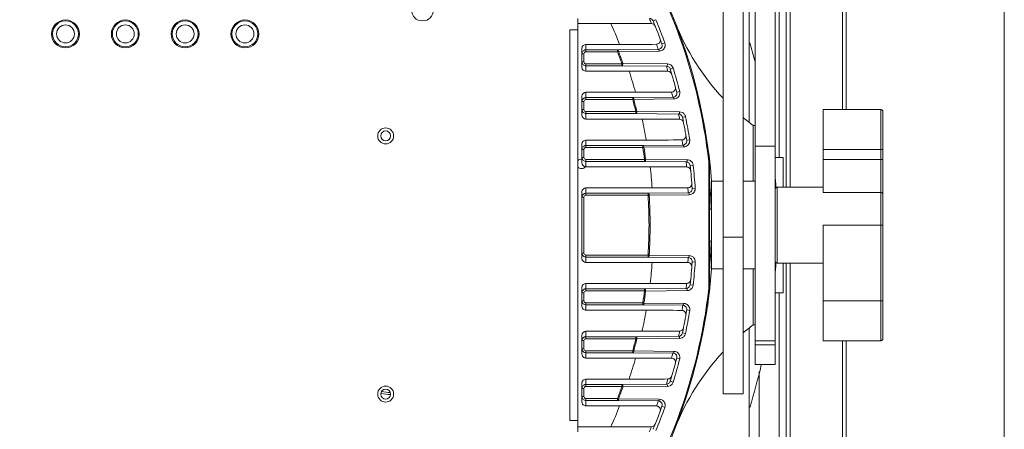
# Model space of a CAD drawing. Header units: millimetres. Extents: x 29170 to 33192, y 579 to 3108.
# Tile 9 of 256: x 29349 to 29596, y 728 to 831. Entities that reach past the tile are written whole.
import ezdxf

# ---------------------------------------------------------------- set-up
doc = ezdxf.new("R2010")
doc.units = ezdxf.units.MM
doc.layers.add('细实线', color=7, linetype='Continuous', lineweight=13)

msp = doc.modelspace()

# ---------------------------------------------------------------- linework, layer by layer
at = {"layer": '细实线'}
for p, q in [((29556.252, 807.963), (29556.252, 904.715)), ((29531.918, 804.812), (29531.918, 875.863)), ((29533.418, 743.964), (29533.418, 868.963)), ((29538.418, 743.964), (29538.418, 868.426)), ((29530.418, 862.792), (29530.418, 736.62)), ((29555.32, 807.963), (29555.32, 862.574)), ((29539.418, 795.963), (29539.418, 858.463)), ((29541.181, 858.463), (29541.181, 788.463)), ((29542.181, 858.463), (29542.181, 788.463)), ((29595.896, 702.688), (29595.896, 855.238)), ((29525.418, 736.62), (29525.418, 841.922)), ((29488.918, 727.117), (29488.918, 830.809)), ((29507.814, 830.206), (29508.522, 830.497)), ((29486.918, 827.963), (29488.918, 827.963)), ((29486.918, 827.963), (29486.918, 729.963)), ((29497.202, 829.601), (29488.918, 829.601)), ((29489.955, 818.601), (29489.955, 823.324)), ((29490.955, 824.324), (29499.388, 824.324)), ((29490.955, 822.471), (29490.955, 824.324)), ((29490.955, 822.971), (29498.881, 822.971)), ((29490.955, 822.471), (29498.88, 822.471)), ((29498.881, 822.971), (29509.096, 823.077)), ((29498.881, 822.971), (29498.881, 822.471)), ((29498.881, 822.471), (29499.129, 822.564)), ((29499.13, 822.564), (29509.346, 822.663)), ((29510.029, 824.435), (29510.749, 824.693)), ((29489.955, 821.971), (29490.455, 821.971)), ((29489.955, 819.954), (29490.455, 819.954)), ((29490.455, 819.954), (29490.455, 821.971)), ((29499.968, 819.454), (29490.955, 819.454)), ((29490.955, 817.601), (29490.955, 819.454)), ((29499.969, 818.954), (29490.955, 818.954)), ((29501.796, 817.601), (29490.955, 817.601)), ((29500.219, 819.541), (29499.969, 819.454)), ((29499.969, 819.454), (29499.969, 818.954)), ((29511.155, 818.839), (29499.969, 818.954)), ((29511.408, 819.418), (29500.22, 819.539)), ((29512.115, 818.117), (29512.848, 818.339)), ((29489.955, 806.601), (29489.955, 811.324)), ((29490.955, 812.324), (29503.376, 812.324)), ((29490.955, 810.471), (29490.955, 812.324)), ((29490.955, 810.971), (29502.7, 810.971)), ((29490.955, 810.471), (29502.698, 810.471)), ((29502.7, 810.971), (29512.762, 811.078)), ((29502.7, 810.971), (29502.7, 810.471)), ((29502.7, 810.471), (29502.956, 810.539)), ((29502.956, 810.538), (29513.019, 810.641)), ((29513.725, 812.346), (29514.467, 812.535)), ((29489.955, 809.971), (29490.455, 809.971)), ((29489.955, 807.954), (29490.455, 807.954)), ((29490.455, 807.954), (29490.455, 809.971)), ((29564.918, 807.963), (29550.418, 807.963)), ((29550.418, 795.417), (29550.418, 807.963)), ((29564.918, 807.963), (29564.918, 749.963)), ((29503.452, 807.454), (29490.955, 807.454)), ((29490.955, 805.601), (29490.955, 807.454)), ((29503.453, 806.954), (29490.955, 806.954)), ((29505.047, 805.601), (29490.955, 805.601)), ((29503.711, 807.515), (29503.453, 807.454)), ((29503.453, 807.454), (29503.453, 806.954)), ((29514.195, 806.84), (29503.453, 806.954)), ((29514.454, 807.396), (29503.711, 807.514)), ((29515.177, 806.027), (29515.927, 806.181)), ((29565.418, 807.463), (29565.418, 750.462)), ((29533.418, 803.963), (29532.918, 803.963)), ((29532.918, 803.963), (29532.918, 789.963)), ((29490.955, 800.324), (29506.072, 800.324)), ((29490.955, 798.471), (29490.955, 800.324)), ((29516.228, 800.256), (29516.984, 800.377)), ((29489.955, 795.954), (29489.955, 799.324)), ((29489.955, 797.971), (29490.455, 797.971)), ((29490.455, 795.954), (29490.455, 797.971)), ((29490.955, 798.971), (29505.229, 798.971)), ((29490.955, 798.471), (29505.227, 798.471)), ((29505.229, 798.971), (29515.244, 799.079)), ((29505.229, 798.971), (29505.229, 798.471)), ((29505.229, 798.471), (29505.49, 798.513)), ((29505.49, 798.513), (29515.506, 798.618)), ((29533.418, 798.766), (29538.418, 798.766)), ((29550.418, 797.963), (29565.418, 797.963)), ((29489.955, 795.954), (29490.455, 795.954)), ((29489.955, 795.954), (29489.955, 794.636)), ((29505.67, 795.454), (29490.955, 795.454)), ((29490.955, 793.601), (29490.955, 795.454)), ((29505.934, 795.489), (29505.672, 795.454)), ((29505.672, 795.454), (29505.672, 794.954)), ((29516.352, 795.374), (29505.935, 795.489)), ((29521.918, 795.666), (29521.918, 762.259)), ((29540.418, 795.963), (29538.418, 795.963)), ((29540.418, 795.963), (29540.418, 788.463)), ((29565.418, 795.417), (29550.418, 795.417)), ((29550.418, 787.19), (29550.418, 795.417)), ((29505.672, 794.954), (29490.955, 794.954)), ((29507.058, 793.601), (29490.955, 793.601)), ((29516.089, 794.842), (29505.672, 794.954)), ((29517.085, 793.938), (29517.845, 794.023)), ((29521.776, 794.86), (29521.776, 763.066)), ((29490.955, 788.324), (29507.56, 788.324)), ((29490.955, 786.471), (29490.955, 788.324)), ((29517.604, 788.167), (29518.367, 788.219)), ((29525.418, 789.963), (29522.418, 789.963)), ((29522.418, 767.963), (29522.418, 789.963)), ((29533.418, 789.963), (29530.418, 789.963)), ((29550.418, 788.463), (29538.918, 788.463)), ((29538.918, 769.463), (29538.918, 788.463)), ((29489.955, 770.601), (29489.955, 787.324)), ((29489.955, 785.971), (29490.455, 785.971)), ((29490.455, 771.954), (29490.455, 785.971)), ((29490.955, 786.971), (29506.547, 786.971)), ((29490.955, 786.471), (29506.547, 786.471)), ((29506.547, 786.971), (29516.607, 787.081)), ((29506.547, 786.971), (29506.547, 786.471)), ((29506.547, 786.471), (29506.811, 786.487)), ((29506.811, 786.487), (29516.872, 786.596)), ((29564.918, 787.19), (29550.418, 787.19)), ((29522.418, 782.963), (29521.918, 782.963)), ((29522.418, 782.963), (29521.918, 782.963)), ((29565.418, 778.963), (29550.418, 778.963)), ((29550.418, 778.963), (29550.418, 749.963)), ((29525.418, 775.909), (29530.418, 775.909)), ((29522.418, 774.963), (29521.918, 774.963)), ((29522.418, 774.963), (29521.918, 774.963)), ((29489.955, 771.954), (29490.455, 771.954)), ((29506.547, 771.454), (29490.955, 771.454)), ((29490.955, 769.601), (29490.955, 771.454)), ((29506.547, 770.954), (29490.955, 770.954)), ((29506.811, 771.438), (29506.547, 771.454)), ((29506.547, 771.454), (29506.547, 770.954)), ((29516.607, 770.845), (29506.547, 770.954)), ((29516.872, 771.329), (29506.811, 771.438)), ((29490.955, 769.601), (29507.567, 769.601)), ((29517.604, 769.759), (29518.367, 769.706)), ((29550.418, 769.463), (29538.918, 769.463)), ((29550.418, 769.463), (29538.918, 769.463)), ((29540.418, 769.463), (29540.418, 761.963)), ((29541.181, 769.463), (29541.181, 699.463)), ((29542.181, 769.463), (29542.181, 699.463)), ((29525.418, 767.963), (29522.418, 767.963)), ((29533.418, 767.963), (29530.418, 767.963)), ((29532.918, 767.963), (29532.918, 753.963)), ((29489.955, 758.601), (29489.955, 763.324)), ((29507.051, 764.324), (29490.955, 764.324)), ((29490.955, 762.471), (29490.955, 764.324)), ((29517.085, 763.988), (29517.845, 763.903)), ((29489.955, 761.971), (29490.455, 761.971)), ((29490.455, 759.954), (29490.455, 761.971)), ((29490.955, 762.971), (29505.672, 762.971)), ((29490.955, 762.471), (29505.67, 762.471)), ((29505.672, 762.971), (29516.089, 763.084)), ((29505.672, 762.971), (29505.672, 762.471)), ((29505.672, 762.471), (29505.934, 762.436)), ((29505.935, 762.436), (29516.352, 762.552)), ((29521.776, 763.066), (29521.836, 762.708)), ((29540.418, 761.963), (29538.418, 761.963)), ((29539.418, 699.463), (29539.418, 761.963)), ((29489.955, 759.954), (29490.455, 759.954)), ((29505.226, 759.454), (29490.955, 759.454)), ((29490.955, 757.601), (29490.955, 759.454)), ((29505.229, 758.954), (29490.955, 758.954)), ((29505.49, 759.412), (29505.229, 759.454)), ((29505.229, 759.454), (29505.229, 758.954)), ((29515.244, 758.846), (29505.229, 758.954)), ((29515.506, 759.307), (29505.49, 759.413)), ((29550.418, 759.963), (29565.418, 759.963)), ((29490.955, 757.601), (29506.079, 757.601)), ((29516.228, 757.669), (29516.984, 757.548)), ((29533.418, 753.963), (29532.918, 753.963)), ((29489.955, 746.601), (29489.955, 751.324)), ((29505.039, 752.324), (29490.955, 752.324)), ((29490.955, 750.471), (29490.955, 752.324)), ((29490.955, 750.971), (29503.453, 750.971)), ((29503.453, 750.971), (29514.195, 751.085)), ((29503.453, 750.971), (29503.453, 750.471)), ((29515.177, 751.898), (29515.927, 751.745)), ((29531.918, 681.013), (29531.918, 753.113)), ((29489.955, 749.971), (29490.455, 749.971)), ((29490.455, 747.954), (29490.455, 749.971)), ((29490.955, 750.471), (29503.451, 750.471)), ((29503.453, 750.471), (29503.711, 750.41)), ((29503.711, 750.411), (29514.454, 750.529)), ((29538.418, 749.909), (29533.418, 749.909)), ((29538.418, 748.963), (29533.418, 748.963)), ((29550.418, 749.963), (29564.918, 749.963)), ((29555.32, 695.351), (29555.32, 749.963)), ((29556.252, 653.21), (29556.252, 749.963)), ((29489.955, 747.954), (29490.455, 747.954)), ((29502.691, 747.454), (29490.955, 747.454)), ((29490.955, 745.601), (29490.955, 747.454)), ((29502.7, 746.954), (29490.955, 746.954)), ((29502.956, 747.387), (29502.7, 747.454)), ((29502.7, 747.454), (29502.7, 746.954)), ((29512.762, 746.847), (29502.7, 746.954)), ((29513.019, 747.285), (29502.956, 747.387)), ((29490.955, 745.601), (29503.384, 745.601)), ((29513.725, 745.58), (29514.467, 745.39)), ((29538.418, 743.963), (29533.418, 743.963)), ((29534.418, 699.463), (29534.418, 742.266)), ((29489.955, 734.601), (29489.955, 739.324)), ((29501.788, 740.324), (29490.955, 740.324)), ((29490.955, 738.471), (29490.955, 740.324)), ((29490.955, 738.971), (29499.969, 738.971)), ((29490.955, 738.471), (29499.968, 738.471)), ((29499.969, 738.971), (29511.155, 739.087)), ((29499.969, 738.971), (29499.969, 738.471)), ((29499.969, 738.471), (29500.219, 738.385)), ((29500.22, 738.386), (29511.408, 738.507)), ((29512.115, 739.809), (29512.848, 739.587)), ((29489.955, 737.971), (29490.455, 737.971)), ((29490.455, 735.954), (29490.455, 737.971)), ((29530.418, 736.62), (29525.418, 736.62)), ((29489.955, 735.954), (29490.455, 735.954)), ((29498.86, 735.454), (29490.955, 735.454)), ((29490.955, 733.601), (29490.955, 735.454)), ((29498.881, 734.954), (29490.955, 734.954)), ((29490.955, 733.601), (29499.397, 733.601)), ((29499.129, 735.361), (29498.881, 735.454)), ((29498.881, 735.454), (29498.881, 734.954)), ((29509.096, 734.849), (29498.881, 734.954)), ((29509.346, 735.262), (29499.13, 735.362)), ((29510.029, 733.49), (29510.749, 733.232)), ((29486.918, 729.963), (29488.918, 729.963)), ((29488.918, 728.324), (29497.193, 728.324))]:
    msp.add_line(p, q, dxfattribs=at)
for points in [[(29565.418, 807.463), (29565.386, 807.639), (29565.293, 807.793), (29565.152, 807.905), (29564.98, 807.959), (29564.918, 807.963)], [(29564.918, 749.963), (29564.98, 749.967), (29565.152, 750.021), (29565.293, 750.132), (29565.386, 750.286), (29565.418, 750.463)]]:
    msp.add_lwpolyline(points, dxfattribs=at)
for centre, radius in [((29449.945, 832.983), 2.75), ((29360.418, 826.963), 3.5), ((29360.418, 826.963), 3.25), ((29375.418, 826.963), 3.5), ((29375.418, 826.963), 3.25), ((29390.418, 826.963), 3.5), ((29390.418, 826.963), 3.25), ((29405.418, 826.963), 3.5), ((29405.418, 826.963), 3.25), ((29360.418, 826.963), 2.25), ((29375.418, 826.963), 2.25), ((29390.418, 826.963), 2.25), ((29405.418, 826.963), 2.25), ((29440.718, 801.363), 2), ((29440.718, 801.363), 1.25), ((29440.718, 736.563), 2), ((29440.718, 736.563), 1.25)]:
    msp.add_circle(centre, radius, dxfattribs=at)
for centre, radius, start, end in [((29382.918, 778.963), 140, 4.5118, 175.47238), ((29382.918, 778.963), 139.765, 6.53108, 34.29584), ((29382.917, 779.962), 134.001, 21.72814, 22.31271), ((29382.918, 778.963), 135, 19.68417, 22.30784), ((29507.129, 829.925), 1.505, 22.30934, 23.88425), ((29382.918, 778.963), 135.765, 19.68417, 22.30784), ((29569.204, 851.747), 60, 201.34119, 223.04181), ((29406.552, 788.952), 99.346, 20.8576, 24.15233), ((29508.615, 825.36), 1.013, 316.03242, 359.68439), ((29490.955, 821.971), 0.5, 90.00526, 180.00347), ((29490.956, 821.969), 1.002, 103.99638, 116.90037), ((29490.956, 821.967), 1.005, 90.03169, 103.95138), ((29382.918, 778.963), 123.857, 19.08223, 20.56602), ((29382.918, 778.963), 124.122, 19.08141, 20.5654), ((29500.607, 2052.651), 1228.327, 269.943153, 270.374392), ((29382.917, 777.963), 134.001, 19.67407, 20.25331), ((29382.918, 778.963), 156, 15.22508, 17.05773), ((29490.96, 819.955), 1.005, 180.03169, 193.95067), ((29490.955, 819.954), 0.5, 179.99653, 269.99475), ((29490.957, 819.955), 1.002, 193.99567, 206.89886), ((29407.438, 786.485), 99.357, 15.07385, 18.2507), ((29382.917, 779.962), 134.001, 16.2994, 16.86514), ((29511.384, 817.885), 1.534, 49.63906, 64.87342), ((29382.918, 778.963), 135, 14.31678, 16.85979), ((29511.402, 817.9), 1.511, 16.8655, 23.27225), ((29382.918, 778.963), 135.765, 14.31678, 16.85979), ((29490.955, 809.971), 0.5, 90.00526, 180.00347), ((29490.956, 809.969), 1.002, 103.99638, 116.90037), ((29490.956, 809.967), 1.005, 90.03169, 103.95138), ((29382.918, 778.963), 123.857, 13.29928, 14.73799), ((29382.918, 778.963), 124.122, 13.29876, 14.73756), ((29504.575, 1958.226), 1145.902, 269.940043, 270.392789), ((29382.917, 777.963), 134.001, 14.30762, 14.86985), ((29490.96, 807.955), 1.005, 180.03169, 193.95067), ((29490.957, 807.955), 1.002, 193.99567, 206.89886), ((29490.955, 807.954), 0.5, 179.99653, 269.99475), ((29408.052, 784.02), 99.366, 9.4437, 12.54375), ((29382.917, 779.962), 134.001, 11.01757, 11.5708), ((29514.428, 805.863), 1.535, 45.88739, 63.16386), ((29382.918, 778.963), 135, 9.0752, 11.56493), ((29514.446, 805.877), 1.512, 11.57367, 19.28778), ((29382.918, 778.963), 135.765, 9.0752, 11.56493), ((29569.204, 851.747), 60, 229.64882, 232.78798), ((29507.267, 1891.309), 1090.985, 269.93721, 270.407914), ((29382.917, 777.963), 134.001, 9.06684, 9.61792), ((29490.955, 797.971), 0.5, 90.00526, 180.00347), ((29490.956, 797.969), 1.002, 103.99638, 116.90037), ((29490.956, 797.967), 1.005, 90.03169, 103.95138), ((29382.918, 778.963), 123.857, 7.65167, 9.0625), ((29382.918, 778.963), 124.122, 7.65142, 9.06226), ((29382.918, 778.963), 140, 6.52034, 7.80657), ((29489.817, 794.348), 1.2, 83.35519, 140.06274), ((29490.96, 795.955), 1.005, 180.03169, 193.95067), ((29490.957, 795.955), 1.002, 193.99567, 206.89886), ((29490.955, 795.954), 0.5, 179.99653, 269.99475), ((29516.33, 793.849), 1.526, 40.84366, 67.93829), ((29489.817, 794.348), 1.2, 220.24139, 324.4049), ((29408.416, 781.558), 99.374, 3.90437, 6.961), ((29382.917, 779.962), 134.001, 5.82921, 6.37512), ((29516.214, 792.56), 1.013, 25.89205, 67.74654), ((29382.918, 778.963), 135, 3.90937, 6.3687), ((29516.339, 793.854), 1.516, 6.39237, 18.61197), ((29382.918, 778.963), 135.765, 3.90937, 6.3687), ((29390.936, 778.966), 131.482, 1.74818, 4.99751), ((29382.918, 778.963), 156, 3.4887, 4.21237), ((29508.766, 1845.947), 1057.624, 269.934679, 270.419807), ((29382.917, 777.963), 134.001, 3.90172, 4.44661), ((29516.849, 788.117), 1.522, 324.73713, 3.83218), ((29538.918, 787.963), 0.5, 90, 180), ((29490.955, 785.971), 0.5, 90.00526, 180.00347), ((29490.956, 785.969), 1.002, 103.99638, 116.90037), ((29490.956, 785.967), 1.005, 90.03169, 103.95138), ((29382.918, 778.963), 123.857, 356.52438, 3.47562), ((29382.918, 778.963), 124.122, 356.52442, 3.47557), ((29516.849, 788.116), 1.521, 291.77643, 324.78868), ((29390.868, 778.963), 131.55, 355.00328, 358.25093), ((29490.96, 771.955), 1.005, 180.03544, 194.03145), ((29490.957, 771.955), 1.002, 194.07938, 207.00333), ((29490.955, 771.954), 0.5, 179.99604, 269.99523), ((29382.917, 779.963), 134.001, 355.55339, 356.09828), ((29516.847, 769.808), 1.523, 38.01894, 66.28907), ((29516.852, 769.809), 1.519, 356.12499, 38.09045), ((29408.426, 776.637), 99.39, 352.88369, 355.94063), ((29508.768, -287.614), 1057.215, 89.580152, 90.065077), ((29382.918, 778.963), 135, 353.6313, 356.09063), ((29382.918, 778.963), 135.765, 353.6313, 356.09063), ((29538.918, 769.963), 0.5, 180, 270), ((29382.918, 778.963), 156, 355.78763, 356.5113), ((29382.918, 778.963), 140, 214.31294, 355.47232), ((29382.917, 777.963), 134.001, 353.62488, 354.17079), ((29516.214, 765.366), 1.013, 292.22633, 334.13908), ((29516.33, 764.076), 1.525, 293.27239, 334.3144), ((29516.321, 764.078), 1.534, 334.40905, 348.64788), ((29516.372, 764.067), 1.482, 348.64328, 353.62426), ((29490.955, 761.971), 0.5, 90.00526, 180.00347), ((29490.956, 761.969), 1.002, 103.99638, 116.90037), ((29490.956, 761.967), 1.005, 90.03169, 103.95138), ((29382.918, 778.963), 139.765, 325.70416, 353.46892), ((29382.918, 778.963), 123.857, 350.93741, 352.34833), ((29382.918, 778.963), 124.122, 350.9378, 352.34857), ((29382.918, 778.963), 140, 351.57449, 353.47967), ((29490.96, 759.955), 1.005, 180.03169, 193.95067), ((29490.957, 759.955), 1.002, 193.99567, 206.89886), ((29490.955, 759.954), 0.5, 179.99653, 269.99475), ((29382.917, 779.963), 134.001, 350.38208, 350.93316), ((29408.073, 774.179), 99.398, 347.29854, 350.39926), ((29507.27, -332.949), 1090.551, 89.592044, 90.062542), ((29382.918, 778.963), 135, 348.43507, 350.9248), ((29382.918, 778.963), 135.765, 348.43507, 350.9248), ((29569.204, 706.179), 60, 127.21202, 130.35118), ((29490.956, 749.969), 1.002, 103.99638, 116.90037), ((29490.956, 749.967), 1.005, 90.03169, 103.95138), ((29382.917, 777.963), 134.001, 348.4292, 348.98243), ((29514.433, 752.055), 1.527, 294.34341, 319.86919), ((29514.456, 752.046), 1.501, 345.96008, 348.43282), ((29490.955, 749.971), 0.5, 90.00526, 180.00347), ((29382.918, 778.963), 123.857, 345.26113, 346.70068), ((29382.918, 778.963), 124.122, 345.26251, 346.70115), ((29490.96, 747.955), 1.005, 180.03169, 193.95067), ((29490.957, 747.955), 1.002, 193.99567, 206.89886), ((29490.955, 747.954), 0.5, 179.99653, 269.99475), ((29382.917, 779.963), 134.001, 345.13015, 345.69238), ((29569.204, 706.179), 60, 136.95819, 158.65881), ((29407.469, 771.723), 99.408, 341.58747, 344.76539), ((29504.577, -399.82), 1145.422, 89.607169, 90.059702), ((29382.918, 778.963), 135, 343.14021, 345.68322), ((29382.918, 778.963), 135.765, 343.14021, 345.68322), ((29382.918, 778.963), 156, 342.94227, 347.0227), ((29382.918, 778.963), 140, 344.23434, 344.57133), ((29490.955, 737.971), 0.5, 90.00526, 180.00347), ((29490.956, 737.969), 1.002, 103.99638, 116.90037), ((29490.956, 737.967), 1.005, 90.03169, 103.95138), ((29382.918, 778.963), 123.857, 339.43078, 340.91781), ((29382.917, 777.963), 134.001, 343.13486, 343.7006), ((29511.39, 740.03), 1.523, 270.66652, 298.94272), ((29511.385, 740.038), 1.532, 298.95389, 311.93551), ((29441.808, 744.963), 8.5, 254.62244, 271.15222), ((29441.808, 744.963), 8, 255.00003, 270.7663), ((29382.918, 778.963), 124.122, 339.43459, 340.91841), ((29490.96, 735.955), 1.005, 180.03169, 193.95067), ((29490.957, 735.955), 1.002, 193.99567, 206.89886), ((29490.955, 735.954), 0.5, 179.99653, 269.99475), ((29406.597, 769.269), 99.419, 335.67957, 338.9759), ((29500.609, -494.166), 1227.768, 89.625565, 90.056583), ((29382.917, 779.963), 134.001, 339.74669, 340.32593), ((29382.918, 778.963), 135, 337.69216, 340.31583), ((29382.918, 778.963), 135.765, 337.69216, 340.31583), ((29508.616, 732.566), 1.013, 1.12862, 44.33763), ((29382.917, 777.963), 134.001, 337.68729, 338.27186)]:
    msp.add_arc(centre, radius, start, end, dxfattribs=at)
for centre, start_param, end_param in [((29490.955, 823.324), 0, 1.5707963), ((29490.955, 818.601), -4.712389, -3.1415927), ((29490.955, 811.324), 0, 1.5707963), ((29490.955, 806.601), -4.712389, -3.1415927), ((29490.955, 799.324), 0, 1.5707963), ((29490.955, 794.636), -4.712389, -3.3054005), ((29490.955, 794.601), -3.3286025, -3.1415927), ((29490.955, 787.324), 0, 1.5707963), ((29490.955, 770.601), -4.712389, -3.1415927), ((29490.955, 763.324), 0, 1.5707963), ((29490.955, 758.601), 1.5707963, 3.1415927), ((29490.955, 751.324), 0, 1.5707963), ((29490.955, 746.601), 1.5707963, 3.1415927), ((29490.955, 739.324), 0, 1.5707963), ((29490.955, 734.601), 1.5707963, 3.1415927)]:
    msp.add_ellipse(centre, major_axis=(0, 1), ratio=0.9998477, start_param=start_param, end_param=end_param, dxfattribs=at)
for points, knots in [([(29507.814, 830.206), (29507.734, 830.401), (29507.461, 830.722), (29507.065, 830.834), (29506.885, 830.837)], [0, 0, 0, 0, 0.5390537, 1, 1, 1, 1]), ([(29497.202, 829.601), (29498.071, 829.601), (29501.469, 829.599), (29504.868, 829.59), (29507.397, 829.57)], [0, 0, 0, 0, 0.2556489, 1, 1, 1, 1]), ([(29508.329, 828.934), (29508.254, 829.122), (29507.988, 829.449), (29507.588, 829.568), (29507.397, 829.57)], [0, 0, 0, 0, 0.5146288, 1, 1, 1, 1]), ([(29499.129, 822.564), (29499.126, 822.618), (29499.097, 822.771), (29498.991, 822.967), (29498.881, 822.971)], [0, 0, 0, 0, 0.329893, 1, 1, 1, 1]), ([(29509.096, 823.077), (29509.377, 823.081), (29509.837, 823.309), (29510.113, 823.893), (29510.092, 824.261), (29510.029, 824.435)], [0, 0, 0, 0, 0.4481081, 0.7047812, 1, 1, 1, 1]), ([(29509.096, 823.077), (29509.126, 823.076), (29509.29, 823.001), (29509.333, 822.801), (29509.346, 822.663)], [0, 0, 0, 0, 0.1815092, 1, 1, 1, 1]), ([(29509.931, 822.789), (29510.254, 822.931), (29510.844, 823.494), (29510.88, 824.327), (29510.749, 824.693)], [0, 0, 0, 0, 0.4758132, 1, 1, 1, 1]), ([(29499.969, 818.954), (29500.057, 818.957), (29500.221, 819.186), (29500.23, 819.405), (29500.219, 819.541)], [0, 0, 0, 0, 0.3928733, 1, 1, 1, 1]), ([(29501.796, 817.601), (29502.627, 817.601), (29505.872, 817.599), (29509.117, 817.591), (29511.532, 817.571)], [0, 0, 0, 0, 0.2558591, 1, 1, 1, 1]), ([(29511.155, 818.839), (29511.242, 818.841), (29511.407, 819.066), (29511.418, 819.283), (29511.408, 819.418)], [0, 0, 0, 0, 0.3936086, 1, 1, 1, 1]), ([(29512.115, 818.117), (29512.049, 818.335), (29511.775, 818.705), (29511.348, 818.836), (29511.155, 818.839)], [0, 0, 0, 0, 0.5415252, 1, 1, 1, 1]), ([(29512.494, 816.844), (29512.433, 817.054), (29512.17, 817.43), (29511.737, 817.569), (29511.532, 817.571)], [0, 0, 0, 0, 0.5153211, 1, 1, 1, 1]), ([(29512.798, 812.424), (29512.964, 812.491), (29513.272, 812.727), (29513.409, 813.091), (29513.424, 813.278)], [0, 0, 0, 0, 0.4886801, 1, 1, 1, 1]), ([(29502.956, 810.539), (29502.954, 810.596), (29502.927, 810.757), (29502.816, 810.967), (29502.7, 810.971)], [0, 0, 0, 0, 0.3279315, 1, 1, 1, 1]), ([(29512.762, 811.078), (29513.03, 811.082), (29513.468, 811.286), (29513.762, 811.826), (29513.769, 812.175), (29513.725, 812.346)], [0, 0, 0, 0, 0.447654, 0.70551, 1, 1, 1, 1]), ([(29512.762, 811.078), (29512.794, 811.077), (29512.889, 811.035), (29512.983, 810.87), (29513.013, 810.724), (29513.019, 810.641)], [0, 0, 0, 0, 0.1793726, 0.5370736, 1, 1, 1, 1]), ([(29513.557, 810.747), (29513.873, 810.873), (29514.462, 811.383), (29514.559, 812.173), (29514.467, 812.535)], [0, 0, 0, 0, 0.4763188, 1, 1, 1, 1]), ([(29503.453, 806.954), (29503.492, 806.955), (29503.606, 807.017), (29503.698, 807.23), (29503.717, 807.413), (29503.711, 807.515)], [0, 0, 0, 0, 0.1739037, 0.5390126, 1, 1, 1, 1]), ([(29505.047, 805.601), (29505.849, 805.601), (29508.983, 805.599), (29512.117, 805.591), (29514.448, 805.571)], [0, 0, 0, 0, 0.2559489, 1, 1, 1, 1]), ([(29514.195, 806.84), (29514.233, 806.841), (29514.347, 806.902), (29514.44, 807.113), (29514.459, 807.295), (29514.454, 807.396)], [0, 0, 0, 0, 0.1743962, 0.5391449, 1, 1, 1, 1]), ([(29515.177, 806.027), (29515.128, 806.267), (29514.858, 806.688), (29514.4, 806.837), (29514.195, 806.84)], [0, 0, 0, 0, 0.54348, 1, 1, 1, 1]), ([(29515.431, 804.755), (29515.387, 804.984), (29515.131, 805.41), (29514.667, 805.57), (29514.448, 805.571)], [0, 0, 0, 0, 0.5157424, 1, 1, 1, 1]), ([(29515.244, 799.079), (29515.499, 799.084), (29516.078, 799.323), (29516.276, 799.954), (29516.228, 800.256)], [0, 0, 0, 0, 0.4544527, 1, 1, 1, 1]), ([(29515.384, 800.417), (29515.542, 800.478), (29515.838, 800.688), (29515.99, 801.02), (29516.019, 801.195)], [0, 0, 0, 0, 0.4884719, 1, 1, 1, 1]), ([(29516.041, 798.724), (29516.34, 798.842), (29516.898, 799.304), (29517.039, 800.03), (29516.984, 800.377)], [0, 0, 0, 0, 0.4772922, 1, 1, 1, 1]), ([(29505.49, 798.513), (29505.49, 798.573), (29505.465, 798.743), (29505.351, 798.967), (29505.229, 798.971)], [0, 0, 0, 0, 0.3265024, 1, 1, 1, 1]), ([(29515.244, 799.079), (29515.278, 799.079), (29515.377, 799.033), (29515.473, 798.859), (29515.502, 798.706), (29515.506, 798.618)], [0, 0, 0, 0, 0.1793888, 0.5383823, 1, 1, 1, 1]), ([(29505.672, 794.954), (29505.709, 794.955), (29505.821, 795.012), (29505.916, 795.215), (29505.937, 795.391), (29505.934, 795.489)], [0, 0, 0, 0, 0.1761806, 0.5395143, 1, 1, 1, 1]), ([(29516.089, 794.842), (29516.127, 794.843), (29516.238, 794.899), (29516.333, 795.101), (29516.355, 795.276), (29516.352, 795.374)], [0, 0, 0, 0, 0.1764004, 0.5395433, 1, 1, 1, 1]), ([(29521.916, 795.685), (29521.92, 795.642), (29521.881, 795.581), (29521.893, 795.499), (29521.877, 795.444), (29521.86, 795.393), (29521.842, 795.195), (29521.803, 795.019), (29521.776, 794.86)], [0, 0, 0, 0, 0.1540564, 0.2285147, 0.2922049, 0.3539326, 0.4236567, 1, 1, 1, 1]), ([(29507.058, 793.601), (29507.84, 793.601), (29510.896, 793.599), (29513.952, 793.591), (29516.225, 793.572)], [0, 0, 0, 0, 0.2559292, 1, 1, 1, 1]), ([(29517.085, 793.938), (29517.056, 794.197), (29516.796, 794.669), (29516.307, 794.838), (29516.089, 794.842)], [0, 0, 0, 0, 0.5446365, 1, 1, 1, 1]), ([(29521.918, 794.842), (29521.918, 794.855), (29521.843, 794.847), (29521.811, 794.858), (29521.776, 794.86)], [0, 0, 0, 0, 0.2733705, 1, 1, 1, 1]), ([(29516.607, 787.081), (29516.85, 787.085), (29517.399, 787.299), (29517.624, 787.876), (29517.604, 788.167)], [0, 0, 0, 0, 0.4542354, 1, 1, 1, 1]), ([(29516.928, 788.445), (29517.111, 788.529), (29517.329, 788.728), (29517.441, 788.978), (29517.463, 789.045)], [0, 0, 0, 0, 0.7390449, 1, 1, 1, 1]), ([(29506.811, 786.487), (29506.813, 786.549), (29506.791, 786.728), (29506.675, 786.967), (29506.547, 786.971)], [0, 0, 0, 0, 0.3254765, 1, 1, 1, 1]), ([(29516.607, 787.081), (29516.643, 787.08), (29516.747, 787.031), (29516.843, 786.848), (29516.87, 786.687), (29516.872, 786.596)], [0, 0, 0, 0, 0.1788835, 0.5391896, 1, 1, 1, 1]), ([(29565.418, 786.757), (29565.418, 786.814), (29565.39, 786.931), (29565.238, 787.125), (29565.043, 787.19), (29564.918, 787.19)], [0, 0, 0, 0, 0.2351705, 0.4805351, 1, 1, 1, 1]), ([(29506.547, 770.954), (29506.582, 770.955), (29506.686, 771.004), (29506.783, 771.187), (29506.809, 771.347), (29506.811, 771.438)], [0, 0, 0, 0, 0.1789144, 0.5391652, 1, 1, 1, 1]), ([(29516.607, 770.845), (29516.643, 770.846), (29516.747, 770.894), (29516.843, 771.078), (29516.87, 771.239), (29516.872, 771.329)], [0, 0, 0, 0, 0.1788835, 0.5391899, 1, 1, 1, 1]), ([(29517.604, 769.759), (29517.624, 770.049), (29517.399, 770.626), (29516.85, 770.841), (29516.607, 770.845)], [0, 0, 0, 0, 0.5456869, 1, 1, 1, 1]), ([(29517.463, 768.881), (29517.44, 768.949), (29517.328, 769.198), (29517.11, 769.397), (29516.927, 769.481)], [0, 0, 0, 0, 0.2609321, 1, 1, 1, 1]), ([(29507.051, 764.324), (29507.833, 764.324), (29510.892, 764.326), (29513.95, 764.335), (29516.225, 764.353)], [0, 0, 0, 0, 0.2559259, 1, 1, 1, 1]), ([(29516.089, 763.084), (29516.307, 763.087), (29516.795, 763.256), (29517.056, 763.728), (29517.085, 763.988)], [0, 0, 0, 0, 0.454728, 1, 1, 1, 1]), ([(29505.934, 762.436), (29505.941, 762.503), (29505.926, 762.633), (29505.871, 762.83), (29505.755, 762.968), (29505.672, 762.971)], [0, 0, 0, 0, 0.3161302, 0.6046594, 1, 1, 1, 1]), ([(29516.089, 763.084), (29516.127, 763.083), (29516.238, 763.026), (29516.333, 762.824), (29516.355, 762.649), (29516.353, 762.552)], [0, 0, 0, 0, 0.1764083, 0.539526, 1, 1, 1, 1]), ([(29521.918, 763.084), (29521.918, 763.071), (29521.843, 763.078), (29521.811, 763.067), (29521.776, 763.066)], [0, 0, 0, 0, 0.2733524, 1, 1, 1, 1]), ([(29521.836, 762.708), (29521.852, 762.612), (29521.872, 762.553), (29521.912, 762.181), (29521.916, 762.242)], [0, 0, 0, 0, 0.6159335, 1, 1, 1, 1]), ([(29505.229, 758.954), (29505.262, 758.955), (29505.361, 759), (29505.457, 759.173), (29505.486, 759.326), (29505.49, 759.412)], [0, 0, 0, 0, 0.1794157, 0.5382525, 1, 1, 1, 1]), ([(29515.244, 758.846), (29515.278, 758.847), (29515.377, 758.892), (29515.473, 759.066), (29515.502, 759.22), (29515.506, 759.307)], [0, 0, 0, 0, 0.179389, 0.5383825, 1, 1, 1, 1]), ([(29516.228, 757.669), (29516.276, 757.971), (29516.078, 758.602), (29515.499, 758.842), (29515.244, 758.846)], [0, 0, 0, 0, 0.5454837, 1, 1, 1, 1]), ([(29516.984, 757.548), (29517.037, 757.882), (29516.912, 758.577), (29516.396, 759.042), (29516.115, 759.17)], [0, 0, 0, 0, 0.5218815, 1, 1, 1, 1]), ([(29516.019, 756.732), (29515.989, 756.907), (29515.837, 757.239), (29515.541, 757.448), (29515.383, 757.509)], [0, 0, 0, 0, 0.5114736, 1, 1, 1, 1]), ([(29503.711, 750.41), (29503.721, 750.479), (29503.707, 750.615), (29503.656, 750.819), (29503.539, 750.968), (29503.453, 750.971)], [0, 0, 0, 0, 0.3158766, 0.6065474, 1, 1, 1, 1]), ([(29505.039, 752.324), (29505.842, 752.324), (29508.978, 752.326), (29512.115, 752.335), (29514.448, 752.354)], [0, 0, 0, 0, 0.2559456, 1, 1, 1, 1]), ([(29514.195, 751.085), (29514.4, 751.089), (29514.858, 751.238), (29515.128, 751.658), (29515.177, 751.898)], [0, 0, 0, 0, 0.4564401, 1, 1, 1, 1]), ([(29514.195, 751.085), (29514.233, 751.084), (29514.347, 751.023), (29514.44, 750.812), (29514.459, 750.63), (29514.454, 750.529)], [0, 0, 0, 0, 0.1743963, 0.5391447, 1, 1, 1, 1]), ([(29514.448, 752.354), (29514.667, 752.356), (29515.131, 752.516), (29515.387, 752.942), (29515.431, 753.171)], [0, 0, 0, 0, 0.4842526, 1, 1, 1, 1]), ([(29502.7, 746.954), (29502.732, 746.955), (29502.826, 746.997), (29502.92, 747.159), (29502.95, 747.304), (29502.956, 747.387)], [0, 0, 0, 0, 0.1793024, 0.5367467, 1, 1, 1, 1]), ([(29512.762, 746.847), (29512.794, 746.848), (29512.889, 746.891), (29512.983, 747.055), (29513.013, 747.201), (29513.019, 747.285)], [0, 0, 0, 0, 0.1793728, 0.5370738, 1, 1, 1, 1]), ([(29513.725, 745.58), (29513.769, 745.75), (29513.762, 746.1), (29513.468, 746.639), (29513.03, 746.843), (29512.762, 746.847)], [0, 0, 0, 0, 0.2943648, 0.5522972, 1, 1, 1, 1]), ([(29514.467, 745.39), (29514.558, 745.746), (29514.467, 746.52), (29513.9, 747.032), (29513.593, 747.164)], [0, 0, 0, 0, 0.5233143, 1, 1, 1, 1]), ([(29513.423, 744.66), (29513.406, 744.845), (29513.266, 745.205), (29512.96, 745.437), (29512.795, 745.503)], [0, 0, 0, 0, 0.5111545, 1, 1, 1, 1]), ([(29511.532, 740.355), (29511.737, 740.357), (29512.17, 740.496), (29512.433, 740.872), (29512.494, 741.081)], [0, 0, 0, 0, 0.4846691, 1, 1, 1, 1]), ([(29500.219, 738.385), (29500.232, 738.455), (29500.22, 738.597), (29500.173, 738.808), (29500.057, 738.968), (29499.969, 738.971)], [0, 0, 0, 0, 0.3158727, 0.6090938, 1, 1, 1, 1]), ([(29501.788, 740.324), (29502.619, 740.324), (29505.867, 740.326), (29509.115, 740.335), (29511.532, 740.355)], [0, 0, 0, 0, 0.2558556, 1, 1, 1, 1]), ([(29511.155, 739.087), (29511.348, 739.09), (29511.775, 739.22), (29512.049, 739.59), (29512.115, 739.809)], [0, 0, 0, 0, 0.4583703, 1, 1, 1, 1]), ([(29511.155, 739.087), (29511.242, 739.084), (29511.407, 738.859), (29511.418, 738.642), (29511.408, 738.507)], [0, 0, 0, 0, 0.3936085, 1, 1, 1, 1]), ([(29498.881, 734.954), (29498.911, 734.955), (29499.073, 735.028), (29499.115, 735.225), (29499.129, 735.361)], [0, 0, 0, 0, 0.1811881, 1, 1, 1, 1]), ([(29509.096, 734.849), (29509.126, 734.85), (29509.29, 734.924), (29509.333, 735.125), (29509.346, 735.262)], [0, 0, 0, 0, 0.1815085, 1, 1, 1, 1]), ([(29510.029, 733.49), (29510.092, 733.664), (29510.113, 734.032), (29509.837, 734.616), (29509.377, 734.845), (29509.096, 734.849)], [0, 0, 0, 0, 0.2951412, 0.5519376, 1, 1, 1, 1]), ([(29510.749, 733.232), (29510.879, 733.595), (29510.846, 734.419), (29510.27, 734.982), (29509.951, 735.127)], [0, 0, 0, 0, 0.5239834, 1, 1, 1, 1]), ([(29507.397, 728.356), (29507.588, 728.357), (29507.988, 728.476), (29508.254, 728.804), (29508.329, 728.992)], [0, 0, 0, 0, 0.4852924, 1, 1, 1, 1]), ([(29497.193, 728.324), (29498.062, 728.324), (29501.464, 728.326), (29504.866, 728.335), (29507.397, 728.356)], [0, 0, 0, 0, 0.2556453, 1, 1, 1, 1])]:
    msp.add_open_spline(points, degree=3, knots=knots, dxfattribs=at)
for points in [[(29509.629, 825.354), (29509.629, 825.474), (29509.608, 825.596), (29509.567, 825.708)], [(29490.032, 822.356), (29490.121, 822.569), (29490.297, 822.759), (29490.503, 822.863)], [(29508.633, 824.35), (29508.891, 824.352), (29509.165, 824.47), (29509.345, 824.656)], [(29509.346, 822.663), (29509.545, 822.665), (29509.748, 822.709), (29509.931, 822.789)], [(29489.955, 821.971), (29489.955, 822.102), (29489.982, 822.235), (29490.032, 822.356)], [(29490.571, 819.031), (29490.358, 819.12), (29490.168, 819.296), (29490.064, 819.502)], [(29490.955, 818.954), (29490.825, 818.954), (29490.691, 818.981), (29490.571, 819.031)], [(29512.036, 819.275), (29511.841, 819.366), (29511.622, 819.416), (29511.408, 819.418)], [(29512.79, 818.497), (29512.698, 818.709), (29512.554, 818.905), (29512.378, 819.055)], [(29513.424, 813.278), (29513.433, 813.392), (29513.423, 813.508), (29513.394, 813.619)], [(29489.955, 809.971), (29489.955, 810.102), (29489.982, 810.235), (29490.032, 810.356)], [(29490.032, 810.356), (29490.121, 810.569), (29490.297, 810.759), (29490.503, 810.863)], [(29512.431, 812.351), (29512.555, 812.351), (29512.682, 812.377), (29512.798, 812.424)], [(29513.019, 810.641), (29513.202, 810.643), (29513.387, 810.679), (29513.557, 810.747)], [(29490.571, 807.031), (29490.358, 807.12), (29490.168, 807.296), (29490.064, 807.502)], [(29490.955, 806.954), (29490.825, 806.954), (29490.691, 806.981), (29490.571, 807.031)], [(29515.121, 807.233), (29514.917, 807.336), (29514.683, 807.394), (29514.454, 807.396)], [(29515.873, 806.377), (29515.796, 806.597), (29515.663, 806.803), (29515.496, 806.965)], [(29515.035, 800.351), (29515.153, 800.352), (29515.273, 800.375), (29515.384, 800.417)], [(29516.019, 801.195), (29516.037, 801.305), (29516.037, 801.419), (29516.019, 801.529)], [(29489.955, 797.971), (29489.955, 798.102), (29489.982, 798.235), (29490.032, 798.356)], [(29490.032, 798.356), (29490.121, 798.569), (29490.297, 798.759), (29490.503, 798.863)], [(29515.506, 798.618), (29515.688, 798.62), (29515.872, 798.657), (29516.041, 798.724)], [(29490.571, 795.031), (29490.358, 795.12), (29490.168, 795.296), (29490.064, 795.502)], [(29516.903, 795.263), (29516.73, 795.334), (29516.54, 795.372), (29516.352, 795.374)], [(29490.955, 794.954), (29490.825, 794.954), (29490.691, 794.981), (29490.571, 795.031)], [(29516.597, 793.497), (29516.48, 793.545), (29516.352, 793.571), (29516.225, 793.572)], [(29517.221, 792.665), (29517.209, 792.781), (29517.176, 792.897), (29517.125, 793.002)], [(29517.775, 794.338), (29517.713, 794.523), (29517.612, 794.699), (29517.484, 794.847)], [(29516.515, 788.352), (29516.656, 788.353), (29516.8, 788.386), (29516.928, 788.445)], [(29517.463, 789.045), (29517.504, 789.171), (29517.521, 789.308), (29517.511, 789.439)], [(29489.955, 785.971), (29489.955, 786.102), (29489.982, 786.235), (29490.032, 786.356)], [(29490.032, 786.356), (29490.121, 786.569), (29490.297, 786.759), (29490.503, 786.863)], [(29516.872, 786.596), (29517.056, 786.598), (29517.242, 786.635), (29517.413, 786.703)], [(29490.567, 771.033), (29490.356, 771.122), (29490.168, 771.296), (29490.065, 771.5)], [(29490.955, 770.954), (29490.823, 770.954), (29490.689, 770.981), (29490.567, 771.033)], [(29517.46, 771.203), (29517.276, 771.283), (29517.072, 771.327), (29516.872, 771.329)], [(29516.927, 769.481), (29516.799, 769.54), (29516.655, 769.572), (29516.515, 769.574)], [(29517.511, 768.486), (29517.521, 768.618), (29517.504, 768.755), (29517.463, 768.881)], [(29516.225, 764.353), (29516.352, 764.354), (29516.48, 764.38), (29516.597, 764.428)], [(29517.125, 764.924), (29517.176, 765.029), (29517.209, 765.144), (29517.221, 765.26)], [(29489.955, 761.971), (29489.955, 762.102), (29489.982, 762.235), (29490.032, 762.356)], [(29490.032, 762.356), (29490.121, 762.569), (29490.297, 762.759), (29490.503, 762.863)], [(29516.352, 762.552), (29516.55, 762.554), (29516.751, 762.597), (29516.933, 762.675)], [(29490.571, 759.031), (29490.358, 759.12), (29490.168, 759.296), (29490.064, 759.502)], [(29490.955, 758.954), (29490.825, 758.954), (29490.691, 758.981), (29490.571, 759.031)], [(29516.115, 759.17), (29515.926, 759.257), (29515.714, 759.305), (29515.506, 759.307)], [(29515.383, 757.509), (29515.272, 757.551), (29515.153, 757.573), (29515.035, 757.574)], [(29516.019, 756.397), (29516.037, 756.507), (29516.037, 756.622), (29516.019, 756.732)], [(29490.032, 750.356), (29490.121, 750.569), (29490.297, 750.759), (29490.503, 750.863)], [(29515.6, 751.071), (29515.747, 751.246), (29515.857, 751.46), (29515.912, 751.682)], [(29489.955, 749.971), (29489.955, 750.102), (29489.982, 750.235), (29490.032, 750.356)], [(29514.454, 750.529), (29514.662, 750.532), (29514.873, 750.579), (29515.062, 750.664)], [(29490.571, 747.031), (29490.358, 747.12), (29490.168, 747.296), (29490.064, 747.502)], [(29490.955, 746.954), (29490.825, 746.954), (29490.691, 746.981), (29490.571, 747.031)], [(29513.593, 747.164), (29513.413, 747.241), (29513.215, 747.283), (29513.019, 747.285)], [(29512.795, 745.503), (29512.68, 745.549), (29512.554, 745.574), (29512.431, 745.575)], [(29513.394, 744.307), (29513.424, 744.421), (29513.434, 744.543), (29513.423, 744.66)], [(29490.032, 738.356), (29490.121, 738.569), (29490.297, 738.759), (29490.503, 738.863)], [(29512.409, 738.898), (29512.611, 739.08), (29512.769, 739.326), (29512.848, 739.587)], [(29489.955, 737.971), (29489.955, 738.102), (29489.982, 738.235), (29490.032, 738.356)], [(29490.571, 735.031), (29490.358, 735.12), (29490.168, 735.296), (29490.064, 735.502)], [(29490.955, 734.954), (29490.825, 734.954), (29490.691, 734.981), (29490.571, 735.031)], [(29509.34, 733.274), (29509.161, 733.457), (29508.889, 733.574), (29508.633, 733.576)], [(29509.951, 735.127), (29509.763, 735.213), (29509.553, 735.26), (29509.346, 735.262)], [(29509.567, 732.217), (29509.61, 732.334), (29509.631, 732.461), (29509.629, 732.586)]]:
    msp.add_open_spline(points, degree=3, dxfattribs=at)

doc.saveas('drawing.dxf')
